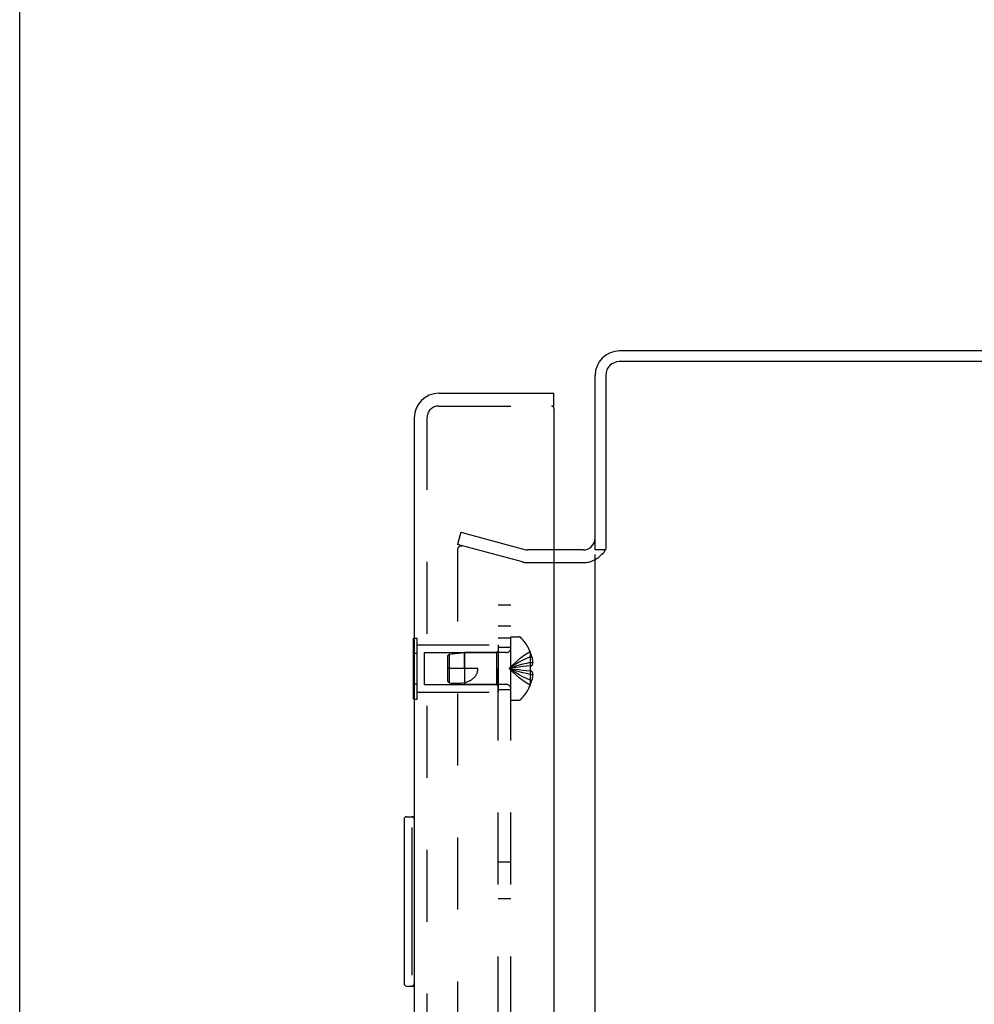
# Model space of a CAD drawing. Header units: inches. Extents: x 0 to 77.3, y 0 to 50.
# Tile 5 of 50: x 0 to 5.6, y 28 to 33.8. Entities that reach past the tile are written whole.
import ezdxf

# ---------------------------------------------------------------- set-up
doc = ezdxf.new("R2010")
doc.units = ezdxf.units.IN
doc.header["$LTSCALE"] = 4.25
doc.header["$MEASUREMENT"] = 0
doc.linetypes.add('HIDDEN', pattern=[0.2, 0.1, -0.1])
doc.layers.get('0').update_dxf_attribs({"linetype": 'CONTINUOUS'})
for name, color, linetype in [('DEFAULT_2', 8, 'HIDDEN'), ('REAR_DOOR', 7, 'CONTINUOUS'), ('SUBPANEL', 7, 'CONTINUOUS')]:
    doc.layers.add(name, color=color, linetype=linetype)

msp = doc.modelspace()

# ---------------------------------------------------------------- linework, layer by layer
at = {"color": 7, "linetype": 'Continuous'}
for p, q in [((0, 0), (0, 50)), ((3.458677, 30.64436), (3.397787, 30.64436))]:
    msp.add_line(p, q, dxfattribs=at)
at = {"color": 3, "linetype": 'Continuous'}
for p, q in [((12.992787, 31.81936), (3.542787, 31.81936)), ((12.992787, 31.75636), (3.540787, 31.75636)), ((3.397787, 30.64436), (3.397787, 31.67436)), ((3.460787, 31.67636), (3.460787, 30.647419)), ((3.327787, 30.64436), (3.154866, 30.64436)), ((3.397787, 19.02136), (3.397787, 30.61736))]:
    msp.add_line(p, q, dxfattribs=at)
for points in [[(3.451137, 30.632034), (3.453382, 30.63591), (3.45401, 30.636976), (3.454631, 30.638015), (3.455256, 30.639043), (3.455884, 30.640057), (3.45652, 30.641066), (3.457167, 30.642075), (3.457831, 30.643092), (3.458517, 30.644124), (3.459232, 30.645181), (3.45999, 30.646281), (3.460787, 30.647419)], [(3.439546, 30.61736), (3.440529, 30.618295), (3.441504, 30.619253), (3.442467, 30.620235), (3.443404, 30.621229), (3.444305, 30.62223), (3.445165, 30.623233), (3.445983, 30.624238), (3.446754, 30.625239), (3.447476, 30.626228), (3.448155, 30.627208), (3.448795, 30.628175), (3.449405, 30.629138), (3.449997, 30.630104), (3.450573, 30.63107), (3.451137, 30.632034)]]:
    msp.add_lwpolyline(points, dxfattribs=at)
for centre, radius, start, end in [((3.542787, 31.67436), 0.145, 90, 180), ((3.540787, 31.67636), 0.08, 90, 180), ((3.327787, 30.71436), 0.07, 270, 354.4582547)]:
    msp.add_arc(centre, radius, start, end, dxfattribs=at)
at = {"layer": 'DEFAULT_2', "color": 8, "linetype": 'HIDDEN'}
for p, q in [((2.604691, 30.748694), (2.585279, 30.67625)), ((2.604691, 30.748694), (2.988984, 30.645723)), ((2.969573, 30.573279), (2.585279, 30.67625)), ((2.585279, 30.646782), (2.585279, 18.991938)), ((2.60619, 30.666714), (2.604598, 30.666782)), ((3.154866, 30.64436), (2.999337, 30.64436)), ((2.999337, 30.56936), (3.327787, 30.56936))]:
    msp.add_line(p, q, dxfattribs=at)
for points in [[(2.604598, 30.666782), (2.603, 30.666714), (2.601415, 30.666509), (2.599853, 30.66617), (2.598323, 30.665698), (2.596835, 30.665097), (2.595401, 30.66437), (2.59403, 30.663525), (2.592731, 30.662564), (2.591512, 30.661496), (2.590384, 30.660327), (2.589352, 30.659066), (2.588425, 30.65772), (2.587607, 30.6563), (2.586906, 30.654815), (2.586326, 30.653276), (2.585871, 30.651691), (2.585543, 30.650074), (2.585346, 30.648439), (2.585279, 30.646782)], [(2.60619, 30.666714), (2.607769, 30.666511), (2.609337, 30.666171)]]:
    msp.add_lwpolyline(points, dxfattribs=at)
for centre, radius, start, end in [((2.999337, 30.68436), 0.04, 255, 270), ((3.327787, 30.71436), 0.145, 270, 321.2450787), ((2.999337, 30.68436), 0.115, 255, 270)]:
    msp.add_arc(centre, radius, start, end, dxfattribs=at)
at = {"layer": 'REAR_DOOR', "color": 3, "linetype": 'Continuous'}
for p, q in [((2.474866, 31.56936), (3.154866, 31.56936)), ((3.154866, 31.47936), (3.154866, 18.15936)), ((2.329866, 31.42436), (2.329866, 18.21436))]:
    msp.add_line(p, q, dxfattribs=at)
at = {"layer": 'REAR_DOOR', "color": 7, "linetype": 'Continuous'}
for p, q in [((3.154866, 31.49436), (3.154866, 31.56936)), ((3.154866, 31.49436), (3.139866, 31.49436)), ((2.325866, 29.764227), (2.325866, 30.124493)), ((2.325866, 30.124493), (2.329866, 30.124493)), ((2.325866, 30.034427), (2.329866, 30.034427)), ((2.325866, 29.854293), (2.329866, 29.854293)), ((2.325866, 29.764227), (2.329866, 29.764227)), ((2.269866, 29.05436), (2.269866, 28.08436)), ((2.284866, 29.06936), (2.329866, 29.06936)), ((2.316532, 28.96936), (2.316532, 28.16936)), ((2.284866, 28.06936), (2.329866, 28.06936))]:
    msp.add_line(p, q, dxfattribs=at)
at = {"layer": 'REAR_DOOR', "color": 8, "linetype": 'HIDDEN'}
for p, q in [((2.474866, 31.49436), (3.139866, 31.49436)), ((2.404866, 31.42436), (2.404866, 18.21436)), ((2.329866, 30.124493), (2.346866, 30.124493)), ((2.346866, 29.764227), (2.346866, 30.124493)), ((2.900866, 29.75786), (2.900866, 30.13086)), ((2.900866, 30.13086), (2.947416, 30.13086)), ((2.346866, 30.08436), (2.825866, 30.08436)), ((2.825866, 30.08436), (2.825866, 29.80436)), ((2.329866, 30.034427), (2.346866, 30.034427)), ((2.388366, 30.03936), (2.388366, 29.84936)), ((2.388366, 30.03936), (2.815866, 30.03936)), ((2.525866, 30.01836), (2.535816, 30.029355)), ((2.525866, 30.01836), (2.525866, 29.87036)), ((2.535816, 30.029355), (2.625866, 30.03836)), ((2.535816, 30.029355), (2.535816, 29.859365)), ((2.625866, 30.03836), (2.625866, 29.85036)), ((2.625869, 29.94436), (2.625866, 30.03836)), ((2.872666, 30.03836), (2.625866, 30.03836)), ((2.815866, 30.03936), (2.825866, 30.04936)), ((2.815866, 30.03936), (2.815866, 29.84936)), ((3.014222, 30.04386), (3.013824, 30.043627)), ((3.013824, 30.043627), (3.014222, 30.042645)), ((3.014222, 30.042645), (3.014222, 29.95986)), ((3.014222, 30.01286), (3.02427, 30.01286)), ((2.705866, 29.94436), (2.525866, 29.94436)), ((2.949553, 29.952913), (2.929064, 29.950224)), ((2.970516, 29.955407), (2.949369, 29.95289)), ((2.992073, 29.957723), (2.970265, 29.955379)), ((3.014222, 29.95986), (2.991749, 29.95769)), ((3.014222, 29.95986), (3.013824, 29.959824)), ((3.014222, 29.979259), (3.029172, 29.979259)), ((3.014222, 29.95986), (3.02427, 29.95986)), ((3.014222, 29.92886), (2.991749, 29.93103)), ((3.013824, 29.928896), (3.014222, 29.92886)), ((3.014222, 29.92886), (3.014222, 29.846075)), ((3.02427, 29.92886), (3.014222, 29.92886)), ((3.014222, 29.909461), (3.029172, 29.909461)), ((2.329866, 29.854293), (2.346866, 29.854293)), ((2.388366, 29.84936), (2.815866, 29.84936)), ((2.530653, 29.865086), (2.525866, 29.87036)), ((2.525866, 29.87036), (2.535816, 29.859365)), ((2.535816, 29.859426), (2.530653, 29.865086)), ((2.535816, 29.859365), (2.625866, 29.85036)), ((2.872666, 29.85036), (2.625866, 29.85036)), ((2.815866, 29.84936), (2.825866, 29.83936)), ((3.014222, 29.846075), (3.013824, 29.845094)), ((3.013824, 29.845094), (3.014222, 29.84486)), ((3.014222, 29.87586), (3.02427, 29.87586)), ((2.346866, 29.80436), (2.825866, 29.80436)), ((2.329866, 29.764227), (2.346866, 29.764227)), ((2.900866, 29.75786), (2.947416, 29.75786))]:
    msp.add_line(p, q, dxfattribs=at)
for points in [[(3.013824, 30.043627), (2.991749, 30.02993), (2.970265, 30.015094), (2.949369, 29.999119), (2.929064, 29.982005), (2.909348, 29.963752), (2.890222, 29.94436)], [(3.014222, 30.01286), (2.992073, 30.003416), (2.970516, 29.993182), (2.949553, 29.98216), (2.929183, 29.970349), (2.909406, 29.957749), (2.890222, 29.94436)], [(3.02427, 30.01286), (3.025265, 30.008399), (3.026143, 30.004025), (3.026899, 29.999743), (3.027546, 29.995539), (3.02809, 29.99141), (3.028539, 29.987334), (3.0289, 29.98328), (3.029172, 29.979259)], [(2.625869, 29.860267), (2.633228, 29.862403), (2.640131, 29.864715), (2.64657, 29.867195), (2.652568, 29.869827), (2.658145, 29.8726), (2.663303, 29.875489), (2.668045, 29.878468), (2.672387, 29.881515), (2.676333, 29.884597), (2.679922, 29.887709), (2.683186, 29.890843), (2.686153, 29.893996), (2.68885, 29.897165), (2.6913, 29.900356), (2.693529, 29.903571), (2.695554, 29.906831), (2.6974, 29.910149), (2.699072, 29.913554), (2.700593, 29.917087), (2.701943, 29.920735), (2.703115, 29.924508), (2.704095, 29.928376), (2.704865, 29.932323), (2.705421, 29.93632), (2.705754, 29.940331), (2.705866, 29.94436)], [(3.014222, 29.979259), (2.992073, 29.974448), (2.970516, 29.969234), (2.949553, 29.963618), (2.929183, 29.957601), (2.909406, 29.951181), (2.890222, 29.94436)], [(2.929183, 29.950241), (2.909406, 29.94739), (2.890222, 29.94436)], [(2.929064, 29.950224), (2.909348, 29.947381), (2.890222, 29.94436)], [(3.013824, 29.845094), (2.991749, 29.85879), (2.970265, 29.873626), (2.949369, 29.889601), (2.929064, 29.906715), (2.909348, 29.924968), (2.890222, 29.94436)], [(3.014222, 29.87586), (2.992073, 29.885305), (2.970516, 29.895538), (2.949553, 29.90656), (2.929183, 29.918371), (2.909406, 29.930971), (2.890222, 29.94436)], [(3.014222, 29.909461), (2.992073, 29.914273), (2.970516, 29.919486), (2.949553, 29.925102), (2.929183, 29.931119), (2.909406, 29.937539), (2.890222, 29.94436)], [(2.992073, 29.930997), (2.970265, 29.933341), (2.949369, 29.93583), (2.929064, 29.938496), (2.909348, 29.941339), (2.890222, 29.94436)], [(2.970516, 29.933313), (2.949553, 29.935807), (2.929183, 29.938479), (2.909406, 29.941331), (2.890222, 29.94436)], [(3.013824, 29.959824), (3.014045, 29.954673), (3.014178, 29.94953), (3.014222, 29.94436), (3.014178, 29.939191), (3.014045, 29.934047), (3.013824, 29.928896)], [(3.029172, 29.979259), (3.028886, 29.976841), (3.028508, 29.974419), (3.028036, 29.971993), (3.027472, 29.969564), (3.026812, 29.967134), (3.026059, 29.964706), (3.025212, 29.962281), (3.02427, 29.95986)], [(3.02427, 29.92886), (3.025212, 29.926439), (3.026059, 29.924015), (3.026812, 29.921586), (3.027472, 29.919156), (3.028036, 29.916728), (3.028508, 29.914301), (3.028886, 29.911879), (3.029172, 29.909461)], [(3.029172, 29.909461), (3.0289, 29.90544), (3.028539, 29.901386), (3.02809, 29.89731), (3.027546, 29.893182), (3.026899, 29.888978), (3.026143, 29.884695), (3.025265, 29.880321), (3.02427, 29.87586)], [(2.535816, 29.859426), (2.547323, 29.858491), (2.558925, 29.857807), (2.570682, 29.857353), (2.582379, 29.857197), (2.593875, 29.857396), (2.605038, 29.85796), (2.615679, 29.85892), (2.625869, 29.860267)]]:
    msp.add_lwpolyline(points, dxfattribs=at)
at = {"layer": 'REAR_DOOR', "color": 7, "linetype": 'Continuous'}
for points in [[(2.314866, 29.005531), (2.31535, 28.999847), (2.315756, 28.993997), (2.316087, 28.988004), (2.316332, 28.981887), (2.316479, 28.975665), (2.316532, 28.96936)], [(2.316532, 28.16936), (2.316478, 28.163059), (2.316331, 28.156839), (2.316087, 28.150722), (2.315757, 28.144728), (2.315351, 28.138876), (2.314866, 28.133189)]]:
    msp.add_lwpolyline(points, dxfattribs=at)
at = {"layer": 'REAR_DOOR', "color": 3, "linetype": 'Continuous'}
for centre, radius, start, end in [((2.474866, 31.42436), 0.145, 90, 180), ((3.139866, 31.47936), 0.015, 0, 90)]:
    msp.add_arc(centre, radius, start, end, dxfattribs=at)
at = {"layer": 'REAR_DOOR', "color": 8, "linetype": 'HIDDEN'}
for centre, radius, start, end in [((2.474866, 31.42436), 0.07, 90, 180), ((2.947416, 30.11086), 0.02, 43.5137951, 90), ((2.772046, 29.94436), 0.26182, 22.3356872, 43.5137951), ((2.872666, 30.06656), 0.0282, 270, 360), ((2.772046, 29.94436), 0.261361, 15.1941118, 22.089377), ((2.872666, 29.82216), 0.0282, 0, 90), ((2.772046, 29.94436), 0.26182, 316.4862049, 337.6643128), ((2.772046, 29.94436), 0.261361, 337.910623, 344.8058882), ((2.947416, 29.77786), 0.02, 270, 316.4862049)]:
    msp.add_arc(centre, radius, start, end, dxfattribs=at)
at = {"layer": 'REAR_DOOR', "color": 7, "linetype": 'Continuous'}
for centre, start, end in [((2.284866, 29.05436), 90, 180), ((2.314866, 29.05436), 0, 90), ((2.284866, 28.08436), 180, 270), ((2.314866, 28.08436), 270, 360)]:
    msp.add_arc(centre, 0.015, start, end, dxfattribs=at)
at = {"layer": 'SUBPANEL', "color": 8, "linetype": 'HIDDEN'}
for p, q in [((2.825866, 19.31936), (2.825866, 30.31936)), ((2.900866, 30.31936), (2.825866, 30.31936)), ((2.900866, 19.31936), (2.900866, 30.31936)), ((2.900866, 30.19436), (2.825866, 30.19436)), ((2.825866, 30.12536), (2.900866, 30.12536)), ((2.900866, 30.06936), (2.825866, 30.06936)), ((2.900866, 29.81936), (2.825866, 29.81936)), ((2.825866, 28.80336), (2.900866, 28.80336)), ((2.825866, 28.58536), (2.900866, 28.58536))]:
    msp.add_line(p, q, dxfattribs=at)

doc.saveas('drawing.dxf')
